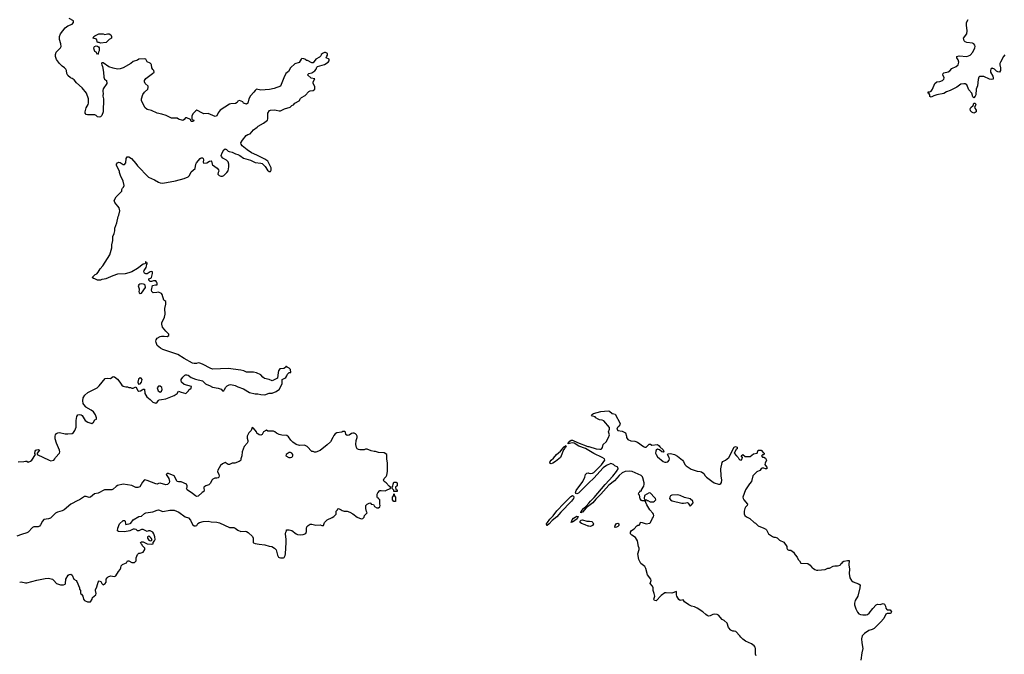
# Model space of a CAD drawing. Header units: inches. Extents: x 2396598 to 2566999, y 262085 to 451979.
# Tile 89 of 256: x 2411970 to 2425861, y 396509 to 405470. Entities that reach past the tile are written whole.
import ezdxf

# ---------------------------------------------------------------- set-up
doc = ezdxf.new("R2010")
doc.units = ezdxf.units.IN
doc.header["$MEASUREMENT"] = 0
for name, color, linetype in [('C4319', 7, 'Continuous'), ('C4329', 7, 'Continuous'), ('C4410', 7, 'Continuous'), ('C4420', 7, 'Continuous')]:
    doc.layers.add(name, color=color, linetype=linetype)

msp = doc.modelspace()

# ---------------------------------------------------------------- linework, layer by layer
at = {"layer": 'C4319', "color": 5, "elevation": 80}
for points in [[(2411950, 399225), (2412029, 399231), (2412050, 399237), (2412070, 399234), (2412090, 399224), (2412125, 399235), (2412143, 399250), (2412194, 399330), (2412185, 399345), (2412190, 399379), (2412197, 399390), (2412210, 399398), (2412230, 399403), (2412249, 399390), (2412219, 399350), (2412218, 399330), (2412388, 399248), (2412410, 399242), (2412450, 399249), (2412467, 399270), (2412475, 399290), (2412533, 399347), (2412538, 399370), (2412533, 399390), (2412488, 399488), (2412469, 399550), (2412469, 399591), (2412476, 399610), (2412490, 399626), (2412510, 399637), (2412530, 399640), (2412610, 399624), (2412650, 399623), (2412710, 399629), (2412730, 399639), (2412750, 399668), (2412765, 399715), (2412768, 399812), (2412775, 399865), (2412791, 399889), (2412810, 399893), (2412838, 399890), (2412850, 399882), (2412895, 399810), (2412930, 399789), (2412990, 399768), (2413010, 399786), (2413030, 399818), (2413054, 399830), (2413052, 399850), (2413038, 399890), (2413010, 399931), (2412977, 399957), (2412904, 400000)], [(2411970, 397530), (2411990, 397532), (2412050, 397517), (2412070, 397517), (2412210, 397556), (2412330, 397580), (2412377, 397583), (2412431, 397571), (2412453, 397553), (2412490, 397510), (2412546, 397490), (2412590, 397489), (2412610, 397498), (2412616, 397510), (2412622, 397570), (2412652, 397628), (2412670, 397638), (2412690, 397639), (2412710, 397628), (2412735, 397570), (2412769, 397549), (2412777, 397537), (2412815, 397450), (2412815, 397430), (2412828, 397410), (2412826, 397370), (2412840, 397360), (2412862, 397330), (2412870, 397286), (2412886, 397270), (2412926, 397250), (2412970, 397249), (2412991, 397289), (2412996, 397310), (2413046, 397350), (2413051, 397370), (2413038, 397410), (2413040, 397420), (2413060, 397460), (2413078, 397530), (2413090, 397548), (2413115, 397535), (2413127, 397507), (2413150, 397489), (2413178, 397510), (2413191, 397530), (2413192, 397570), (2413202, 397590), (2413217, 397603), (2413250, 397616), (2413310, 397606), (2413325, 397615), (2413362, 397678), (2413390, 397708), (2413398, 397730), (2413401, 397759), (2413422, 397778), (2413465, 397795), (2413477, 397803), (2413493, 397827), (2413510, 397828), (2413550, 397806), (2413590, 397806), (2413614, 397830), (2413614, 397870), (2413630, 397918), (2413650, 397935), (2413670, 397935), (2413712, 397950), (2413734, 397990), (2413734, 398010), (2413702, 398042), (2413696, 398056), (2413682, 398070), (2413674, 398090), (2413690, 398098), (2413710, 398098), (2413770, 398068), (2413830, 398062), (2413851, 398069), (2413852, 398090), (2413872, 398110), (2413882, 398130), (2413878, 398170), (2413865, 398210), (2413850, 398232), (2413812, 398252), (2413789, 398251), (2413770, 398242), (2413714, 398270), (2413690, 398271), (2413650, 398252), (2413630, 398252), (2413612, 398270), (2413590, 398278), (2413570, 398274), (2413526, 398254), (2413450, 398239), (2413365, 398245), (2413352, 398252), (2413356, 398290), (2413379, 398350), (2413430, 398397), (2413450, 398398), (2413459, 398390), (2413465, 398350), (2413470, 398344), (2413530, 398355), (2413539, 398361), (2413571, 398410), (2413650, 398454), (2413690, 398461), (2413730, 398496), (2413750, 398505), (2413850, 398519), (2413910, 398546), (2413930, 398549), (2413990, 398527), (2414090, 398544), (2414150, 398545), (2414214, 398514), (2414305, 398450), (2414354, 398434), (2414382, 398402), (2414410, 398342), (2414430, 398325), (2414450, 398323), (2414470, 398329), (2414484, 398356), (2414508, 398372), (2414558, 398382), (2414630, 398387), (2414670, 398380), (2414750, 398374), (2414790, 398364), (2414930, 398301), (2414990, 398298), (2415010, 398292), (2415050, 398264), (2415090, 398245), (2415150, 398249), (2415170, 398244), (2415193, 398230), (2415253, 398173), (2415262, 398150), (2415264, 398090), (2415270, 398083), (2415292, 398072), (2415350, 398062), (2415430, 398055), (2415490, 398035), (2415526, 398030), (2415566, 398010), (2415590, 397986), (2415609, 397911), (2415623, 397883), (2415630, 397876), (2415650, 397870), (2415690, 397869), (2415703, 397877), (2415714, 397906), (2415718, 397930), (2415731, 398090), (2415731, 398131), (2415718, 398210), (2415724, 398236), (2415734, 398254), (2415734, 398266), (2415770, 398268), (2415810, 398255), (2415870, 398209), (2415890, 398199), (2415930, 398195), (2415970, 398202), (2416005, 398215), (2416015, 398245), (2416015, 398285), (2416023, 398310), (2416038, 398330), (2416070, 398349), (2416090, 398349), (2416150, 398334), (2416210, 398335), (2416232, 398328), (2416254, 398330), (2416272, 398370), (2416310, 398409), (2416380, 398440), (2416404, 398456), (2416434, 398490), (2416434, 398530), (2416453, 398547), (2416458, 398562), (2416470, 398566), (2416506, 398550), (2416518, 398538), (2416549, 398529), (2416590, 398529), (2416630, 398514), (2416670, 398494), (2416730, 398444), (2416790, 398422), (2416812, 398428), (2416830, 398446), (2416834, 398470), (2416872, 398508), (2416864, 398524), (2416852, 398570), (2416852, 398610), (2416870, 398628), (2416910, 398646), (2416922, 398642), (2416928, 398628), (2416962, 398622), (2416976, 398596), (2417010, 398575), (2417030, 398575), (2417051, 398590), (2417056, 398610), (2417051, 398630), (2417052, 398690), (2417038, 398698), (2417030, 398714), (2417018, 398718), (2417014, 398730), (2417012, 398770), (2417022, 398790), (2417050, 398822), (2417070, 398824), (2417124, 398816), (2417162, 398838), (2417202, 398850), (2417202, 398870), (2417182, 398882), (2417142, 398930), (2417112, 398950), (2417105, 398970), (2417111, 398990), (2417140, 399020), (2417150, 399038), (2417161, 399090), (2417161, 399210), (2417151, 399270), (2417152, 399330), (2417110, 399352), (2417030, 399358), (2416990, 399371), (2416970, 399371), (2416930, 399381), (2416870, 399405), (2416850, 399405), (2416830, 399398), (2416770, 399398), (2416750, 399401), (2416732, 399410), (2416721, 399430), (2416711, 399470), (2416718, 399530), (2416731, 399570), (2416732, 399590), (2416722, 399610), (2416710, 399622), (2416690, 399632), (2416670, 399631), (2416650, 399625), (2416617, 399603), (2416590, 399599), (2416571, 399611), (2416565, 399645), (2416557, 399657), (2416530, 399655), (2416513, 399647), (2416446, 399634), (2416419, 399621), (2416400, 399600), (2416388, 399568), (2416355, 399510), (2416310, 399465), (2416210, 399386), (2416150, 399365), (2416130, 399362), (2416110, 399372), (2416090, 399374), (2416024, 399444), (2415990, 399462), (2415917, 399457), (2415870, 399471), (2415823, 399503), (2415794, 399534), (2415762, 399582), (2415738, 399598), (2415670, 399601), (2415630, 399611), (2415592, 399630), (2415572, 399650), (2415550, 399658), (2415470, 399662), (2415450, 399672), (2415410, 399651), (2415389, 399611), (2415370, 399605), (2415350, 399606), (2415318, 399630), (2415311, 399650), (2415270, 399702), (2415250, 399712), (2415235, 399670), (2415205, 399635), (2415181, 399590), (2415180, 399560), (2415188, 399530), (2415188, 399510), (2415178, 399490), (2415139, 399441), (2415109, 399370), (2415104, 399310), (2415088, 399270), (2415088, 399250), (2415080, 399240), (2415066, 399230), (2415006, 399210), (2414970, 399206), (2414930, 399187), (2414910, 399191), (2414870, 399218), (2414830, 399198), (2414805, 399175), (2414764, 399110), (2414759, 399090), (2414781, 399050), (2414785, 399030), (2414781, 399010), (2414770, 398999), (2414750, 398995), (2414723, 398997), (2414697, 398983), (2414686, 398974), (2414658, 398922), (2414637, 398903), (2414598, 398890), (2414568, 398870), (2414566, 398850), (2414574, 398830), (2414568, 398810), (2414544, 398796), (2414490, 398741), (2414470, 398736), (2414450, 398746), (2414410, 398781), (2414332, 398830), (2414322, 398850), (2414332, 398870), (2414334, 398890), (2414322, 398910), (2414250, 398946), (2414210, 398945), (2414194, 398950), (2414151, 399031), (2414070, 399062), (2414050, 399062), (2414038, 399050), (2414073, 398993), (2414084, 398950), (2414079, 398930), (2414054, 398905), (2414030, 398902), (2413950, 398925), (2413930, 398922), (2413910, 398911), (2413890, 398915), (2413770, 398963), (2413730, 398971), (2413701, 398939), (2413664, 398876), (2413637, 398863), (2413610, 398865), (2413550, 398893), (2413429, 398911), (2413350, 398891), (2413330, 398879), (2413290, 398839), (2413270, 398831), (2413166, 398830), (2413077, 398783), (2413027, 398773), (2412970, 398727), (2412950, 398725), (2412910, 398737), (2412883, 398737), (2412815, 398690), (2412790, 398683), (2412690, 398630), (2412599, 398550), (2412570, 398535), (2412504, 398516), (2412477, 398503), (2412407, 398433), (2412378, 398422), (2412310, 398414), (2412292, 398388), (2412265, 398335), (2412250, 398319), (2412230, 398308), (2412170, 398308), (2412150, 398301), (2412090, 398234), (2412070, 398222), (2411998, 398202), (2411930, 398176)], [(2420000, 399385), (2419953, 399413), (2419858, 399450), (2419792, 399492), (2419765, 399495), (2419710, 399482), (2419707, 399490), (2419730, 399519), (2419750, 399532), (2419770, 399534), (2419838, 399498), (2419985, 399445), (2420000, 399441)], [(2420000, 398928), (2419854, 398786), (2419830, 398775), (2419818, 398778), (2419810, 398788), (2419820, 398820), (2419913, 398950), (2419944, 399010), (2419954, 399046), (2419962, 399058), (2419973, 399067), (2419989, 399071), (2420000, 399069)], [(2420000, 398605), (2419964, 398576), (2419910, 398517), (2419903, 398517), (2419898, 398510), (2419886, 398506), (2419890, 398530), (2419902, 398538), (2419925, 398570), (2419961, 398599), (2420000, 398645)], [(2420000, 398318), (2419990, 398319), (2419950, 398338), (2419895, 398355), (2419878, 398370), (2419875, 398390), (2419890, 398401), (2419910, 398406), (2419970, 398391), (2420000, 398391)]]:
    msp.add_lwpolyline(points, dxfattribs=at)
for points in [[(2419470, 399198), (2419450, 399209), (2419456, 399230), (2419468, 399250), (2419500, 399280), (2419542, 399330), (2419602, 399378), (2419650, 399438), (2419676, 399456), (2419681, 399450), (2419675, 399445), (2419672, 399430), (2419659, 399421), (2419650, 399403), (2419642, 399398), (2419611, 399310), (2419598, 399290), (2419531, 399230), (2419490, 399207)], [(2415790, 399359), (2415770, 399357), (2415731, 399330), (2415725, 399310), (2415768, 399288), (2415790, 399287), (2415810, 399291), (2415819, 399301), (2415824, 399310), (2415824, 399330), (2415808, 399350)], [(2417250, 398806), (2417248, 398828), (2417226, 398850), (2417226, 398870), (2417236, 398884), (2417239, 398910), (2417250, 398942), (2417280, 398940), (2417294, 398930), (2417294, 398890), (2417274, 398870), (2417278, 398838), (2417294, 398830), (2417294, 398810), (2417290, 398806)], [(2417270, 398666), (2417247, 398667), (2417229, 398689), (2417229, 398730), (2417248, 398750), (2417250, 398774), (2417254, 398770), (2417254, 398750), (2417274, 398730), (2417274, 398670)], [(2419410, 398329), (2419406, 398330), (2419404, 398350), (2419415, 398370), (2419450, 398418), (2419497, 398463), (2419547, 398533), (2419578, 398562), (2419617, 398610), (2419744, 398736), (2419770, 398751), (2419783, 398743), (2419787, 398730), (2419783, 398710), (2419756, 398670), (2419603, 398517), (2419550, 398450), (2419482, 398398), (2419441, 398350)], [(2419770, 398375), (2419762, 398378), (2419750, 398369), (2419766, 398410), (2419785, 398430), (2419830, 398461), (2419850, 398454), (2419836, 398424)], [(2413790, 398178), (2413774, 398170), (2413772, 398150), (2413790, 398122), (2413810, 398112), (2413830, 398114), (2413838, 398130), (2413826, 398150), (2413806, 398170)]]:
    msp.add_lwpolyline(points, close=True, dxfattribs=at)
at = {"layer": 'C4329', "color": 5, "elevation": 80}
for points in [[(2420000, 399441), (2420105, 399410), (2420155, 399405), (2420173, 399407), (2420185, 399415), (2420194, 399430), (2420202, 399470), (2420244, 399510), (2420279, 399570), (2420289, 399610), (2420275, 399650), (2420292, 399688), (2420289, 399710), (2420210, 399805), (2420190, 399817), (2420150, 399820), (2420130, 399827), (2420099, 399850), (2420090, 399862), (2420049, 399870), (2420038, 399890), (2420066, 399910), (2420170, 399936), (2420270, 399947), (2420290, 399941), (2420327, 399907), (2420350, 399906), (2420370, 399898), (2420441, 399770), (2420436, 399750), (2420424, 399730), (2420402, 399710), (2420393, 399690), (2420410, 399668), (2420470, 399658), (2420516, 399636), (2420532, 399590), (2420532, 399570), (2420550, 399542), (2420590, 399522), (2420650, 399518), (2420686, 399506), (2420770, 399442), (2420790, 399432), (2420810, 399432), (2420850, 399474), (2420870, 399474), (2420890, 399462), (2420970, 399471), (2420990, 399455), (2420999, 399439), (2421050, 399395), (2421056, 399370), (2421050, 399365), (2421030, 399369), (2420997, 399397), (2420970, 399404), (2420951, 399390), (2420943, 399377), (2420941, 399350), (2420948, 399328), (2420970, 399299), (2421050, 399231), (2421070, 399222), (2421090, 399221), (2421112, 399228), (2421132, 399248), (2421137, 399270), (2421134, 399290), (2421109, 399330), (2421120, 399340), (2421150, 399346), (2421210, 399331), (2421250, 399307), (2421319, 399250), (2421337, 399230), (2421354, 399190), (2421375, 399170), (2421445, 399125), (2421470, 399113), (2421530, 399095), (2421570, 399092), (2421590, 399085), (2421621, 399061), (2421641, 399030), (2421661, 399010), (2421734, 398954), (2421770, 398932), (2421830, 398913), (2421850, 398911), (2421861, 398919), (2421870, 398934), (2421874, 398970), (2421866, 399030), (2421861, 399130), (2421882, 399218), (2421890, 399231), (2421928, 399250), (2421974, 399290), (2422050, 399432), (2422070, 399442), (2422090, 399432), (2422094, 399410), (2422078, 399402), (2422051, 399350), (2422081, 399310), (2422108, 399288), (2422116, 399270), (2422130, 399256), (2422150, 399251), (2422164, 399270), (2422167, 399287), (2422148, 399310), (2422170, 399331), (2422203, 399303), (2422277, 399303), (2422322, 399338), (2422373, 399347), (2422389, 399391), (2422431, 399391), (2422458, 399358), (2422472, 399350), (2422470, 399326), (2422450, 399326), (2422434, 399310), (2422450, 399294), (2422470, 399294), (2422490, 399278), (2422505, 399250), (2422485, 399210), (2422482, 399190), (2422490, 399174), (2422512, 399152), (2422512, 399130), (2422490, 399129), (2422470, 399138), (2422444, 399136), (2422430, 399129), (2422414, 399106), (2422370, 399084), (2422331, 399050), (2422313, 399030), (2422293, 398950), (2422265, 398915), (2422210, 398830), (2422173, 398730), (2422176, 398710), (2422188, 398688), (2422236, 398630), (2422232, 398610), (2422210, 398589), (2422199, 398570), (2422191, 398530), (2422191, 398491), (2422202, 398470), (2422222, 398450), (2422270, 398425), (2422330, 398372), (2422350, 398362), (2422390, 398325), (2422470, 398291), (2422495, 398275), (2422505, 398265), (2422532, 398210), (2422590, 398171), (2422610, 398165), (2422630, 398165), (2422655, 398155), (2422690, 398122), (2422750, 398091), (2422791, 398031), (2422792, 398010), (2422802, 397990), (2422820, 397980), (2422850, 397978), (2422885, 397950), (2422910, 397912), (2422940, 397880), (2422952, 397850), (2422972, 397830), (2422990, 397794), (2423090, 397791), (2423122, 397770), (2423150, 397732), (2423170, 397722), (2423190, 397705), (2423210, 397698), (2423230, 397698), (2423333, 397707), (2423370, 397725), (2423395, 397725), (2423447, 397753), (2423470, 397758), (2423510, 397759), (2423546, 397770), (2423555, 397785), (2423570, 397792), (2423585, 397815), (2423598, 397822), (2423650, 397836), (2423670, 397832), (2423668, 397772), (2423677, 397710), (2423671, 397650), (2423682, 397590), (2423706, 397550), (2423730, 397532), (2423805, 397505), (2423826, 397490), (2423824, 397450), (2423796, 397330), (2423756, 397270), (2423747, 397230), (2423747, 397210), (2423768, 397150), (2423790, 397106), (2423810, 397081), (2423830, 397071), (2423866, 397066), (2423910, 397065), (2423930, 397070), (2423956, 397090), (2424005, 397155), (2424053, 397207), (2424070, 397218), (2424110, 397211), (2424150, 397225), (2424170, 397218), (2424176, 397210), (2424186, 397190), (2424190, 397162), (2424203, 397143), (2424210, 397139), (2424250, 397136), (2424270, 397110), (2424262, 397090), (2424250, 397086), (2424210, 397086), (2424190, 397074), (2424163, 397017), (2424116, 396964), (2424025, 396875), (2423999, 396861), (2423950, 396845), (2423890, 396805), (2423856, 396770), (2423847, 396730), (2423851, 396669), (2423864, 396590), (2423851, 396530), (2423835, 396425)], [(2420000, 399069), (2420030, 399064), (2420050, 399067), (2420070, 399077), (2420177, 399183), (2420226, 399250), (2420219, 399270), (2420187, 399290), (2420070, 399344), (2420000, 399385)], [(2420000, 398645), (2420022, 398670), (2420076, 398724), (2420230, 398908), (2420337, 399023), (2420391, 399089), (2420412, 399130), (2420408, 399150), (2420368, 399170), (2420349, 399189), (2420310, 399201), (2420250, 399175), (2420200, 399140), (2420070, 398996), (2420000, 398928)], [(2422362, 396490), (2422353, 396510), (2422352, 396592), (2422347, 396610), (2422333, 396630), (2422295, 396655), (2422210, 396695), (2422170, 396721), (2422143, 396750), (2422132, 396772), (2422075, 396830), (2422050, 396837), (2422030, 396837), (2422004, 396850), (2421969, 396890), (2421949, 396950), (2421910, 396985), (2421882, 397002), (2421830, 397064), (2421810, 397072), (2421770, 397075), (2421748, 397072), (2421710, 397053), (2421690, 397049), (2421670, 397055), (2421650, 397069), (2421609, 397110), (2421530, 397161), (2421490, 397179), (2421448, 397190), (2421410, 397206), (2421349, 397250), (2421330, 397278), (2421290, 397269), (2421270, 397284), (2421239, 397330), (2421235, 397350), (2421238, 397390), (2421235, 397395), (2421170, 397373), (2421090, 397378), (2421070, 397375), (2421021, 397340), (2420950, 397266), (2420926, 397270), (2420918, 397290), (2420929, 397330), (2420922, 397370), (2420909, 397410), (2420909, 397450), (2420899, 397470), (2420867, 397510), (2420878, 397550), (2420874, 397570), (2420826, 397630), (2420802, 397722), (2420789, 397749), (2420732, 397792), (2420704, 397850), (2420692, 397930), (2420709, 397990), (2420709, 398009), (2420701, 398030), (2420685, 398110), (2420657, 398157), (2420608, 398190), (2420588, 398212), (2420588, 398232), (2420603, 398257), (2420640, 398280), (2420676, 398324), (2420690, 398332), (2420710, 398334), (2420726, 398350), (2420730, 398374), (2420750, 398372), (2420810, 398351), (2420859, 398361), (2420870, 398372), (2420897, 398430), (2420913, 398450), (2420917, 398470), (2420913, 398490), (2420904, 398504), (2420858, 398550), (2420820, 398620), (2420806, 398654), (2420806, 398666), (2420794, 398666), (2420778, 398678), (2420750, 398678), (2420743, 398683), (2420726, 398706), (2420716, 398756), (2420698, 398770), (2420704, 398790), (2420719, 398801), (2420730, 398816), (2420742, 398818), (2420744, 398830), (2420775, 398885), (2420779, 398910), (2420781, 398930), (2420762, 399002), (2420756, 399016), (2420736, 399036), (2420610, 399089), (2420570, 399095), (2420512, 399092), (2420470, 399071), (2420426, 399034), (2420360, 398960), (2420284, 398896), (2420171, 398769), (2420099, 398701), (2420056, 398650), (2420000, 398605)], [(2420000, 398391), (2420011, 398391), (2420042, 398382), (2420058, 398370), (2420065, 398350), (2420050, 398329), (2420025, 398315), (2420000, 398318)]]:
    msp.add_lwpolyline(points, dxfattribs=at)
for points in [[(2420850, 398790), (2420785, 398750), (2420778, 398710), (2420790, 398692), (2420811, 398691), (2420822, 398682), (2420830, 398682), (2420864, 398664), (2420910, 398662), (2420928, 398672), (2420946, 398690), (2420942, 398710), (2420924, 398724), (2420870, 398784)], [(2421250, 398760), (2421170, 398754), (2421153, 398747), (2421141, 398730), (2421139, 398710), (2421143, 398703), (2421151, 398691), (2421176, 398676), (2421310, 398644), (2421337, 398643), (2421370, 398650), (2421391, 398651), (2421403, 398643), (2421430, 398602), (2421450, 398618), (2421473, 398650), (2421469, 398670), (2421430, 398703), (2421350, 398725), (2421289, 398750)], [(2420370, 398298), (2420365, 398305), (2420369, 398330), (2420390, 398354), (2420410, 398361), (2420425, 398350), (2420421, 398330), (2420410, 398315), (2420390, 398302)]]:
    msp.add_lwpolyline(points, close=True, dxfattribs=at)
at = {"layer": 'C4410', "color": 5, "elevation": 80}
msp.add_lwpolyline([(2412904, 400000), (2412901, 400001), (2412874, 400034), (2412867, 400050), (2412861, 400090), (2412867, 400130), (2412891, 400170), (2412930, 400205), (2413061, 400270), (2413090, 400299), (2413176, 400404), (2413210, 400409), (2413250, 400404), (2413287, 400433), (2413310, 400429), (2413350, 400393), (2413385, 400350), (2413409, 400310), (2413430, 400294), (2413470, 400284), (2413490, 400284), (2413510, 400275), (2413535, 400275), (2413550, 400266), (2413570, 400266), (2413610, 400288), (2413636, 400236), (2413650, 400225), (2413673, 400227), (2413699, 400241), (2413710, 400254), (2413730, 400255), (2413738, 400190), (2413764, 400144), (2413810, 400109), (2413850, 400070), (2413890, 400055), (2413910, 400069), (2413927, 400093), (2413940, 400100), (2413970, 400109), (2414030, 400117), (2414150, 400161), (2414192, 400190), (2414210, 400226), (2414249, 400209), (2414312, 400190), (2414350, 400228), (2414358, 400242), (2414390, 400268), (2414392, 400290), (2414290, 400319), (2414251, 400350), (2414246, 400370), (2414247, 400390), (2414270, 400422), (2414298, 400450), (2414310, 400455), (2414330, 400456), (2414349, 400450), (2414390, 400416), (2414450, 400394), (2414549, 400370), (2414590, 400330), (2414610, 400317), (2414650, 400303), (2414690, 400279), (2414770, 400269), (2414813, 400253), (2414830, 400228), (2414850, 400228), (2414858, 400250), (2414878, 400282), (2414898, 400302), (2414924, 400316), (2414950, 400319), (2415010, 400306), (2415050, 400286), (2415130, 400256), (2415210, 400205), (2415290, 400189), (2415328, 400188), (2415370, 400178), (2415430, 400175), (2415490, 400195), (2415530, 400195), (2415590, 400218), (2415605, 400235), (2415632, 400250), (2415671, 400329), (2415674, 400390), (2415710, 400406), (2415723, 400417), (2415741, 400439), (2415750, 400466), (2415770, 400486), (2415790, 400486), (2415794, 400490), (2415790, 400532), (2415771, 400551), (2415742, 400562), (2415730, 400574), (2415726, 400574), (2415722, 400558), (2415696, 400544), (2415650, 400542), (2415642, 400538), (2415622, 400510), (2415615, 400490), (2415606, 400410), (2415550, 400378), (2415530, 400371), (2415490, 400391), (2415423, 400403), (2415400, 400420), (2415370, 400456), (2415310, 400485), (2415270, 400491), (2415190, 400491), (2415170, 400495), (2415132, 400512), (2415090, 400522), (2414910, 400545), (2414697, 400537), (2414666, 400546), (2414550, 400607), (2414510, 400621), (2414490, 400625), (2414465, 400615), (2414430, 400615), (2414410, 400622), (2414290, 400684), (2414202, 400742), (2413990, 400815), (2413959, 400830), (2413931, 400850), (2413910, 400871), (2413894, 400910), (2413891, 400930), (2413895, 400950), (2413908, 400972), (2413950, 400994), (2413970, 400999), (2414010, 401002), (2414050, 400998), (2414074, 401010), (2414074, 401030), (2414030, 401072), (2413986, 401130), (2413975, 401170), (2413977, 401190), (2414011, 401270), (2414021, 401310), (2414019, 401390), (2414032, 401452), (2414032, 401490), (2414002, 401510), (2413982, 401590), (2413970, 401602), (2413930, 401622), (2413904, 401616), (2413855, 401615), (2413836, 401630), (2413831, 401650), (2413845, 401715), (2413886, 401726), (2413910, 401726), (2413911, 401750), (2413902, 401770), (2413890, 401782), (2413856, 401784), (2413830, 401774), (2413810, 401774), (2413794, 401790), (2413794, 401810), (2413822, 401818), (2413831, 401829), (2413845, 401885), (2413842, 401910), (2413830, 401916), (2413810, 401911), (2413770, 401881), (2413750, 401879), (2413730, 401891), (2413722, 401910), (2413726, 401930), (2413755, 401970), (2413761, 401990), (2413762, 402018), (2413771, 402030), (2413758, 402038), (2413752, 402052), (2413746, 402050), (2413746, 402030), (2413736, 402024), (2413710, 402018), (2413630, 401956), (2413550, 401911), (2413510, 401896), (2413458, 401882), (2413350, 401875), (2413286, 401854), (2413186, 401810), (2413164, 401804), (2413130, 401802), (2413110, 401792), (2413070, 401794), (2413032, 401812), (2413013, 401813), (2412994, 401830), (2413034, 401870), (2413057, 401883), (2413077, 401903), (2413106, 401954), (2413145, 401995), (2413241, 402150), (2413270, 402246), (2413271, 402289), (2413285, 402350), (2413282, 402410), (2413302, 402450), (2413311, 402490), (2413312, 402528), (2413339, 402601), (2413361, 402690), (2413371, 402711), (2413381, 402770), (2413374, 402814), (2413312, 402890), (2413305, 402915), (2413332, 402970), (2413410, 403046), (2413412, 403070), (2413422, 403090), (2413436, 403104), (2413445, 403130), (2413431, 403191), (2413391, 403270), (2413378, 403310), (2413378, 403330), (2413338, 403410), (2413338, 403430), (2413351, 403449), (2413370, 403456), (2413387, 403453), (2413430, 403425), (2413450, 403425), (2413467, 403450), (2413471, 403510), (2413488, 403532), (2413510, 403535), (2413549, 403509), (2413610, 403438), (2413630, 403408), (2413787, 403247), (2413870, 403209), (2413930, 403174), (2413950, 403166), (2413990, 403162), (2414167, 403193), (2414290, 403225), (2414345, 403250), (2414364, 403270), (2414390, 403319), (2414446, 403370), (2414454, 403430), (2414464, 403450), (2414518, 403510), (2414530, 403517), (2414550, 403519), (2414559, 403510), (2414564, 403490), (2414560, 403460), (2414562, 403450), (2414570, 403444), (2414610, 403449), (2414650, 403474), (2414670, 403478), (2414678, 403470), (2414684, 403430), (2414690, 403422), (2414754, 403374), (2414773, 403350), (2414779, 403330), (2414768, 403310), (2414767, 403287), (2414786, 403270), (2414810, 403258), (2414830, 403258), (2414850, 403268), (2414894, 403310), (2414910, 403335), (2414923, 403390), (2414923, 403430), (2414910, 403464), (2414890, 403484), (2414836, 403515), (2414816, 403536), (2414811, 403550), (2414825, 403590), (2414848, 403630), (2414870, 403645), (2414890, 403636), (2414910, 403614), (2414926, 403606), (2414970, 403599), (2415015, 403575), (2415050, 403564), (2415077, 403550), (2415130, 403513), (2415226, 403486), (2415290, 403455), (2415370, 403445), (2415390, 403438), (2415435, 403395), (2415464, 403344), (2415490, 403326), (2415510, 403327), (2415516, 403344), (2415516, 403376), (2415472, 403472), (2415430, 403502), (2415370, 403526), (2415318, 403558), (2415239, 403590), (2415178, 403630), (2415108, 403690), (2415093, 403710), (2415091, 403730), (2415113, 403767), (2415167, 403833), (2415191, 403849), (2415220, 403860), (2415270, 403915), (2415322, 403950), (2415335, 403965), (2415410, 404009), (2415465, 404050), (2415471, 404070), (2415471, 404150), (2415494, 404186), (2415510, 404193), (2415570, 404195), (2415590, 404194), (2415630, 404181), (2415650, 404181), (2415708, 404212), (2415787, 404233), (2415810, 404258), (2415831, 404269), (2415852, 404290), (2415914, 404326), (2415930, 404355), (2415947, 404373), (2416000, 404400), (2416050, 404454), (2416070, 404464), (2416110, 404469), (2416132, 404490), (2416133, 404527), (2416112, 404570), (2416112, 404590), (2416134, 404634), (2416084, 404644), (2416032, 404690), (2416051, 404709), (2416090, 404721), (2416135, 404745), (2416151, 404769), (2416161, 404799), (2416170, 404809), (2416270, 404835), (2416322, 404870), (2416334, 404890), (2416334, 404910), (2416294, 404930), (2416304, 404956), (2416314, 404970), (2416314, 404990), (2416284, 405004), (2416270, 405005), (2416250, 404998), (2416224, 404976), (2416219, 404961), (2416199, 404941), (2416149, 404911), (2416110, 404858), (2416090, 404858), (2416032, 404892), (2416013, 404893), (2416005, 404905), (2415978, 404918), (2415950, 404921), (2415939, 404910), (2415914, 404866), (2415850, 404847), (2415789, 404790), (2415761, 404739), (2415727, 404710), (2415696, 404650), (2415648, 404530), (2415561, 404499), (2415495, 404485), (2415370, 404474), (2415310, 404488), (2415290, 404471), (2415275, 404445), (2415225, 404395), (2415202, 404350), (2415190, 404292), (2415170, 404278), (2415144, 404284), (2415130, 404292), (2415118, 404310), (2415070, 404330), (2415050, 404319), (2415039, 404301), (2415016, 404284), (2414950, 404283), (2414930, 404275), (2414799, 404190), (2414768, 404152), (2414750, 404113), (2414730, 404102), (2414630, 404143), (2414570, 404142), (2414550, 404149), (2414469, 404191), (2414456, 404184), (2414417, 404143), (2414401, 404110), (2414398, 404070), (2414402, 404062), (2414426, 404050), (2414422, 404038), (2414410, 404034), (2414390, 404034), (2414378, 404058), (2414330, 404086), (2414310, 404082), (2414290, 404058), (2414270, 404045), (2414210, 404065), (2414190, 404078), (2414170, 404081), (2414110, 404078), (2414036, 404115), (2413977, 404137), (2413909, 404149), (2413830, 404188), (2413770, 404202), (2413735, 404230), (2413691, 404330), (2413691, 404351), (2413708, 404412), (2413733, 404447), (2413778, 404490), (2413785, 404510), (2413782, 404530), (2413742, 404570), (2413732, 404590), (2413731, 404610), (2413750, 404637), (2413846, 404710), (2413866, 404730), (2413865, 404750), (2413847, 404767), (2413836, 404790), (2413831, 404830), (2413823, 404843), (2413810, 404856), (2413770, 404876), (2413750, 404911), (2413730, 404918), (2413650, 404910), (2413630, 404897), (2413570, 404881), (2413537, 404850), (2413429, 404791), (2413390, 404775), (2413350, 404771), (2413290, 404783), (2413230, 404805), (2413150, 404859), (2413130, 404862), (2413126, 404850), (2413129, 404830), (2413139, 404810), (2413152, 404730), (2413156, 404656), (2413169, 404629), (2413194, 404610), (2413199, 404570), (2413149, 404491), (2413142, 404470), (2413142, 404450), (2413149, 404430), (2413144, 404390), (2413154, 404354), (2413149, 404170), (2413130, 404118), (2413110, 404096), (2413090, 404091), (2413070, 404098), (2413050, 404118), (2413030, 404126), (2412926, 404126), (2412910, 404132), (2412892, 404150), (2412892, 404170), (2412910, 404226), (2412938, 404270), (2412941, 404290), (2412943, 404350), (2412911, 404431), (2412850, 404505), (2412770, 404578), (2412738, 404618), (2412710, 404639), (2412685, 404650), (2412650, 404681), (2412636, 404710), (2412631, 404750), (2412622, 404770), (2412602, 404790), (2412570, 404811), (2412530, 404851), (2412490, 404905), (2412475, 404950), (2412476, 404976), (2412487, 405010), (2412546, 405070), (2412555, 405090), (2412551, 405130), (2412531, 405190), (2412531, 405230), (2412548, 405270), (2412610, 405356), (2412650, 405382), (2412710, 405405), (2412731, 405430), (2412730, 405451), (2412670, 405487)], dxfattribs=at)
for points in [[(2413110, 405138), (2413090, 405146), (2413070, 405146), (2413055, 405195), (2413008, 405210), (2413018, 405230), (2413030, 405242), (2413088, 405272), (2413150, 405271), (2413170, 405262), (2413210, 405272), (2413234, 405270), (2413255, 405255), (2413265, 405230), (2413265, 405210), (2413231, 405189), (2413216, 405170), (2413190, 405149)], [(2413070, 404978), (2413049, 405009), (2413030, 405018), (2413019, 405050), (2413018, 405070), (2413027, 405093), (2413050, 405102), (2413070, 405094), (2413084, 405084), (2413091, 405071), (2413091, 405030), (2413081, 405010), (2413078, 404990)], [(2413690, 401740), (2413665, 401735), (2413652, 401728), (2413640, 401710), (2413656, 401670), (2413658, 401650), (2413651, 401630), (2413655, 401615), (2413670, 401603), (2413690, 401607), (2413743, 401690), (2413741, 401721), (2413732, 401732), (2413717, 401737)], [(2413670, 400415), (2413647, 400393), (2413636, 400350), (2413645, 400325), (2413670, 400327), (2413689, 400350), (2413698, 400390), (2413686, 400410)], [(2413954, 400294), (2413927, 400293), (2413911, 400270), (2413925, 400230), (2413950, 400211), (2413970, 400223), (2413979, 400250), (2413975, 400275)]]:
    msp.add_lwpolyline(points, close=True, dxfattribs=at)
at = {"layer": 'C4420', "color": 5, "elevation": 80}
msp.add_lwpolyline([(2425870, 404971), (2425848, 404950), (2425806, 404870), (2425798, 404850), (2425798, 404830), (2425808, 404790), (2425808, 404752), (2425791, 404730), (2425770, 404733), (2425750, 404744), (2425721, 404770), (2425690, 404787), (2425670, 404773), (2425665, 404750), (2425667, 404730), (2425699, 404670), (2425706, 404650), (2425703, 404630), (2425677, 404623), (2425650, 404628), (2425570, 404667), (2425511, 404669), (2425501, 404660), (2425490, 404626), (2425484, 404536), (2425464, 404490), (2425457, 404410), (2425450, 404389), (2425430, 404368), (2425418, 404378), (2425401, 404430), (2425361, 404481), (2425334, 404550), (2425310, 404563), (2425290, 404565), (2425250, 404557), (2425190, 404517), (2425097, 404470), (2425047, 404453), (2425010, 404425), (2424910, 404410), (2424866, 404395), (2424830, 404375), (2424818, 404378), (2424810, 404386), (2424809, 404410), (2424802, 404422), (2424789, 404430), (2424789, 404450), (2424810, 404451), (2424830, 404461), (2424850, 404487), (2424879, 404570), (2424909, 404590), (2424950, 404595), (2424989, 404610), (2425009, 404630), (2425012, 404650), (2424996, 404690), (2424997, 404710), (2425010, 404719), (2425070, 404735), (2425091, 404749), (2425121, 404779), (2425181, 404810), (2425209, 404830), (2425220, 404870), (2425210, 404904), (2425193, 404930), (2425190, 404950), (2425222, 404958), (2425330, 404950), (2425377, 404970), (2425415, 405010), (2425444, 405070), (2425449, 405090), (2425444, 405110), (2425429, 405129), (2425410, 405137), (2425330, 405149), (2425310, 405157), (2425297, 405170), (2425286, 405210), (2425330, 405270), (2425336, 405310), (2425326, 405394), (2425329, 405430), (2425349, 405470)], dxfattribs=at)
msp.add_lwpolyline([(2425430, 404148), (2425403, 404163), (2425384, 404184), (2425377, 404210), (2425390, 404231), (2425420, 404260), (2425429, 404291), (2425448, 404292), (2425458, 404270), (2425441, 404230), (2425462, 404190), (2425462, 404170), (2425450, 404158)], close=True, dxfattribs=at)

doc.saveas('drawing.dxf')
